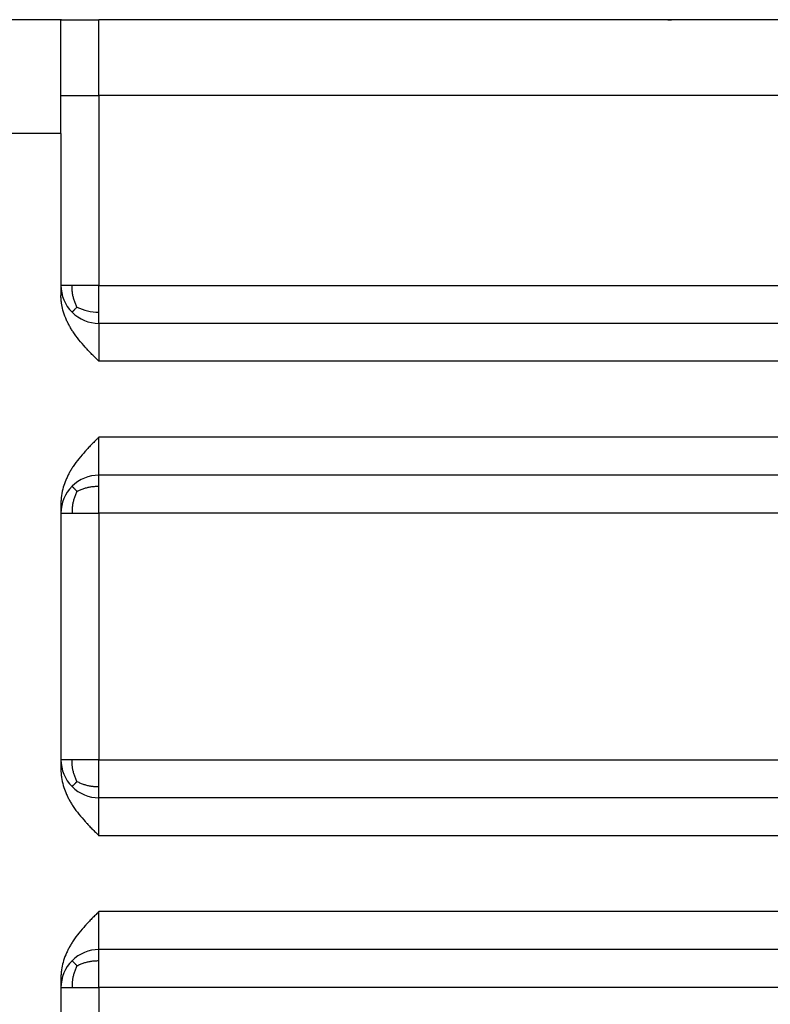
# Model space of a CAD drawing. Header units: inches. Extents: x -431 to 311, y -200 to 191.
# Tile 51 of 61: x 119 to 139, y 0 to 26. Entities that reach past the tile are written whole.
import ezdxf

# ---------------------------------------------------------------- set-up
doc = ezdxf.new("R2010")
doc.units = ezdxf.units.IN

# ---------------------------------------------------------------- blocks, each defined once
blk = doc.blocks.new('001_G23_G27_BF_B3_20W_30W_Motor_1_1__2', base_point=(70, -62.766))
at = {"color": 7, "linetype": 'Continuous'}
for p, q in [((120.015, 26.265), (117, 26.265)), ((120, 24.265), (120, 26.255)), ((120.015, 26.265), (121, 26.265)), ((136, 26.265), (121, 26.265)), ((158.5, 26.265), (136, 26.265)), ((120, 23.265), (120, 24.265)), ((120, 23.265), (120, 19.265)), ((120, 19.265), (120, 18.998)), ((155.5, 18.265), (121, 18.265)), ((155.5, 14.265), (121, 14.265)), ((120, 13.533), (120, 13.265)), ((120, 13.265), (120, 6.765)), ((120, 6.765), (120, 6.498)), ((155.5, 5.765), (121, 5.765)), ((155.5, 1.765), (121, 1.765)), ((120, 1.033), (120, 0.765)), ((120, 0.765), (120, -5.735))]:
    blk.add_line(p, q, dxfattribs=at)
at = {"color": 1, "linetype": 'Continuous'}
for p, q in [((121, 24.265), (121, 26.265)), ((120, 24.265), (121, 24.265)), ((121, 24.265), (121, 19.265)), ((158.5, 24.265), (121, 24.265)), ((120, 23.265), (117, 23.265)), ((121, 13.265), (121, 6.765)), ((121, 0.765), (121, -5.735))]:
    blk.add_line(p, q, dxfattribs=at)
at = {"color": 7, "linetype": 'Continuous'}
for centre, start, end in [((121, 19.265), -180, -135), ((121, 19.265), -135, -90), ((121, 13.265), 90, 135), ((121, 13.265), 135, 180), ((121, 6.765), -180, -135), ((121, 6.765), -135, -90), ((121, 0.765), 90, 135), ((121, 0.765), 135, 180)]:
    blk.add_arc(centre, 1, start, end, dxfattribs=at)
for points, knots in [([(120, 26.255), (120, 26.257), (120, 26.26), (120.004, 26.264), (120.009, 26.265), (120.013, 26.265), (120.015, 26.265)], [0, 0, 0, 0, 0.00457502, 0.00864893, 0.01372799, 0.02021629, 0.02021629, 0.02021629, 0.02021629]), ([(136, 26.265), (136.001, 26.265), (136.002, 26.265), (136.003, 26.266), (136.006, 26.266), (136.008, 26.266), (136.011, 26.266), (136.014, 26.266), (136.018, 26.266), (136.023, 26.266), (136.03, 26.266), (136.036, 26.266), (136.043, 26.266), (136.05, 26.266), (136.058, 26.266), (136.066, 26.266), (136.075, 26.266), (136.083, 26.266), (136.089, 26.266), (136.094, 26.266), (136.097, 26.265), (136.099, 26.265), (136.099, 26.265), (136.099, 26.265)], [0, 0, 0, 0, 0.00135088, 0.00311061, 0.00524976, 0.0077389, 0.0105486, 0.01364941, 0.0170119, 0.02316032, 0.02943797, 0.03591583, 0.0426649, 0.04975619, 0.05726069, 0.06618856, 0.07471356, 0.08280938, 0.09044967, 0.09429393, 0.09818548, 0.09838738, 0.09858927, 0.09858927, 0.09858927, 0.09858927]), ([(121, 17.265), (120.982, 17.283), (120.952, 17.314), (120.907, 17.359), (120.864, 17.402), (120.819, 17.448), (120.774, 17.494), (120.731, 17.539), (120.687, 17.586), (120.6, 17.681), (120.473, 17.829), (120.35, 17.995), (120.267, 18.124), (120.217, 18.212), (120.169, 18.304), (120.109, 18.436), (120.052, 18.602), (120.016, 18.772), (120.002, 18.9), (120.001, 18.966), (120, 18.998)], [0, 0, 0, 0, 0.076195, 0.128248, 0.192101, 0.256912, 0.321519, 0.385789, 0.444318, 0.514683, 0.773072, 1.028114, 1.131468, 1.235036, 1.332322, 1.442367, 1.668151, 1.858164, 1.962073, 2.055687, 2.055687, 2.055687, 2.055687]), ([(121, 15.265), (120.982, 15.248), (120.952, 15.217), (120.907, 15.172), (120.864, 15.129), (120.819, 15.083), (120.774, 15.037), (120.731, 14.992), (120.687, 14.945), (120.6, 14.85), (120.473, 14.702), (120.35, 14.536), (120.267, 14.407), (120.217, 14.319), (120.169, 14.227), (120.114, 14.105), (120.055, 13.939), (120.018, 13.771), (120.002, 13.632), (120.001, 13.566), (120, 13.533)], [0, 0, 0, 0, 0.076107, 0.128248, 0.1921, 0.256912, 0.321518, 0.385789, 0.444379, 0.514683, 0.773058, 1.028114, 1.131469, 1.235036, 1.33231, 1.442367, 1.636085, 1.858157, 1.958651, 2.055679, 2.055679, 2.055679, 2.055679]), ([(120, 6.498), (120.001, 6.466), (120.002, 6.4), (120.017, 6.261), (120.055, 6.091), (120.114, 5.926), (120.169, 5.804), (120.217, 5.712), (120.267, 5.624), (120.35, 5.495), (120.473, 5.329), (120.6, 5.181), (120.687, 5.086), (120.731, 5.039), (120.774, 4.994), (120.819, 4.948), (120.864, 4.902), (120.907, 4.859), (120.952, 4.814), (120.982, 4.783), (121, 4.765)], [0, 0, 0, 0, 0.093614, 0.197523, 0.419591, 0.613312, 0.723358, 0.820643, 0.924211, 1.027565, 1.282607, 1.540996, 1.611361, 1.66989, 1.73416, 1.798767, 1.863578, 1.927431, 1.979485, 2.055679, 2.055679, 2.055679, 2.055679]), ([(121, 2.765), (120.982, 2.748), (120.952, 2.717), (120.907, 2.672), (120.864, 2.629), (120.819, 2.583), (120.774, 2.537), (120.731, 2.492), (120.687, 2.445), (120.6, 2.35), (120.473, 2.202), (120.35, 2.036), (120.267, 1.907), (120.217, 1.819), (120.169, 1.727), (120.111, 1.598), (120.052, 1.432), (120.017, 1.262), (120.002, 1.131), (120.001, 1.065), (120, 1.033)], [0, 0, 0, 0, 0.076107, 0.128248, 0.1921, 0.256912, 0.321518, 0.385789, 0.444379, 0.514683, 0.773058, 1.028114, 1.131469, 1.235036, 1.33231, 1.442367, 1.658999, 1.858167, 1.962076, 2.055689, 2.055689, 2.055689, 2.055689])]:
    blk.add_open_spline(points, degree=3, knots=knots, dxfattribs=at)
at = {"color": 1, "linetype": 'Continuous'}
for points, knots in [([(120.293, 19.265), (120.251, 19.265), (120.179, 19.265), (120.094, 19.265), (120.038, 19.265), (120.013, 19.265), (120, 19.265)], [0, 0, 0, 0, 0.1243628, 0.2167728, 0.254833, 0.2928932, 0.2928932, 0.2928932, 0.2928932]), ([(121, 19.265), (120.935, 19.265), (120.807, 19.265), (120.622, 19.265), (120.452, 19.265), (120.343, 19.265), (120.293, 19.265)], [0, 0, 0, 0, 0.1950903, 0.3826835, 0.5555702, 0.7071068, 0.7071068, 0.7071068, 0.7071068]), ([(120.423, 18.694), (120.409, 18.724), (120.381, 18.785), (120.347, 18.878), (120.321, 18.97), (120.304, 19.063), (120.294, 19.162), (120.293, 19.23), (120.293, 19.265)], [0, 0, 0, 0, 0.1007964, 0.2003149, 0.2958553, 0.3887386, 0.4843943, 0.5921619, 0.5921619, 0.5921619, 0.5921619]), ([(121, 19.265), (126.726, 19.265), (138.179, 19.265), (149.656, 19.265), (155.429, 19.265), (155.476, 19.265), (155.5, 19.265)], [0, 0, 0, 0, 17.179289, 34.358579, 34.429322, 34.500075, 34.500075, 34.500075, 34.500075]), ([(121, 18.558), (121, 18.611), (121, 18.724), (121, 18.898), (121, 19.082), (121, 19.204), (121, 19.265)], [0, 0, 0, 0, 0.1573422, 0.3390121, 0.523333, 0.7071067, 0.7071067, 0.7071067, 0.7071067]), ([(120.423, 18.694), (120.415, 18.686), (120.401, 18.671), (120.38, 18.649), (120.362, 18.63), (120.345, 18.613), (120.331, 18.598), (120.319, 18.586), (120.309, 18.576), (120.302, 18.569), (120.297, 18.563), (120.294, 18.56), (120.293, 18.559), (120.293, 18.558)], [0, 0, 0, 0, 0.0325845, 0.0625656, 0.0896276, 0.113529, 0.134103, 0.1512572, 0.1649738, 0.1753093, 0.1823951, 0.1864403, 0.1877627, 0.1877627, 0.1877627, 0.1877627]), ([(120.423, 18.694), (120.513, 18.654), (120.697, 18.572), (120.898, 18.563), (121, 18.558)], [0, 0, 0, 0, 0.2927896, 0.5973846, 0.5973846, 0.5973846, 0.5973846]), ([(121, 18.265), (121, 18.277), (121, 18.301), (121, 18.355), (121, 18.441), (121, 18.515), (121, 18.558)], [0, 0, 0, 0, 0.0351058, 0.0702117, 0.163974, 0.2928933, 0.2928933, 0.2928933, 0.2928933]), ([(121, 18.265), (121, 18.258), (121, 18.243), (121, 18.196), (121, 18.105), (121, 17.958), (121, 17.771), (121, 17.584), (121, 17.413), (121, 17.315), (121, 17.265)], [0, 0, 0, 0, 0.022009, 0.044018, 0.143265, 0.292879, 0.485327, 0.706534, 0.851625, 1, 1, 1, 1]), ([(155.5, 17.265), (155.476, 17.265), (155.429, 17.265), (149.656, 17.265), (138.179, 17.265), (126.726, 17.265), (121, 17.265)], [0, 0, 0, 0, 0.070479, 0.14101, 17.3203, 34.499589, 34.499589, 34.499589, 34.499589]), ([(155.5, 15.265), (155.476, 15.265), (155.429, 15.265), (149.656, 15.265), (138.179, 15.265), (126.726, 15.265), (121, 15.265)], [0, 0, 0, 0, 0.070572, 0.141174, 17.320464, 34.499753, 34.499753, 34.499753, 34.499753]), ([(121, 14.265), (121, 14.273), (121, 14.287), (121, 14.322), (121, 14.377), (121, 14.46), (121, 14.588), (121, 14.761), (121, 14.947), (121, 15.118), (121, 15.216), (121, 15.265)], [0, 0, 0, 0, 0.021986, 0.043972, 0.103982, 0.187765, 0.292767, 0.487361, 0.706381, 0.851545, 1, 1, 1, 1]), ([(121, 13.973), (121, 14.016), (121, 14.09), (121, 14.176), (121, 14.226), (121, 14.25), (121, 14.261), (121, 14.265)], [0, 0, 0, 0, 0.1288811, 0.2226816, 0.2588554, 0.2797053, 0.2928933, 0.2928933, 0.2928933, 0.2928933]), ([(120.423, 13.837), (120.418, 13.842), (120.409, 13.852), (120.396, 13.866), (120.383, 13.879), (120.371, 13.891), (120.36, 13.903), (120.35, 13.913), (120.34, 13.923), (120.332, 13.932), (120.324, 13.94), (120.317, 13.947), (120.311, 13.953), (120.306, 13.958), (120.302, 13.963), (120.298, 13.966), (120.296, 13.969), (120.294, 13.971), (120.293, 13.972), (120.293, 13.972), (120.293, 13.973)], [0, 0, 0, 0, 0.0202023, 0.0394842, 0.0577639, 0.0749697, 0.0910403, 0.1059249, 0.1195832, 0.1319849, 0.1431106, 0.1529508, 0.1615067, 0.1687898, 0.174822, 0.1796356, 0.1832738, 0.1857908, 0.1872553, 0.1877795, 0.1877795, 0.1877795, 0.1877795]), ([(120.423, 13.837), (120.409, 13.807), (120.381, 13.746), (120.347, 13.653), (120.321, 13.561), (120.304, 13.468), (120.294, 13.369), (120.293, 13.301), (120.293, 13.265)], [0, 0, 0, 0, 0.1007964, 0.2003149, 0.2958553, 0.3887386, 0.4843943, 0.5921619, 0.5921619, 0.5921619, 0.5921619]), ([(120.423, 13.837), (120.453, 13.852), (120.512, 13.88), (120.604, 13.914), (120.696, 13.941), (120.791, 13.96), (120.892, 13.971), (120.962, 13.972), (121, 13.973)], [0, 0, 0, 0, 0.0993274, 0.1979087, 0.2933298, 0.3872954, 0.4857393, 0.5986277, 0.5986277, 0.5986277, 0.5986277]), ([(121, 13.265), (121, 13.329), (121, 13.451), (121, 13.634), (121, 13.807), (121, 13.92), (121, 13.973)], [0, 0, 0, 0, 0.1890417, 0.3680946, 0.5497912, 0.7071067, 0.7071067, 0.7071067, 0.7071067]), ([(120, 13.265), (120.013, 13.265), (120.038, 13.265), (120.094, 13.265), (120.179, 13.265), (120.251, 13.265), (120.293, 13.265)], [0, 0, 0, 0, 0.0380602, 0.0761205, 0.1685304, 0.2928932, 0.2928932, 0.2928932, 0.2928932]), ([(120.293, 13.265), (120.343, 13.265), (120.452, 13.265), (120.622, 13.265), (120.807, 13.265), (120.935, 13.265), (121, 13.265)], [0, 0, 0, 0, 0.1515365, 0.3244233, 0.5120164, 0.7071068, 0.7071068, 0.7071068, 0.7071068]), ([(155.5, 13.265), (155.477, 13.265), (155.429, 13.265), (149.656, 13.265), (138.179, 13.265), (126.726, 13.265), (121, 13.265)], [0, 0, 0, 0, 0.070953, 0.141853, 17.321142, 34.500431, 34.500431, 34.500431, 34.500431]), ([(120.293, 6.765), (120.251, 6.765), (120.179, 6.765), (120.094, 6.765), (120.038, 6.765), (120.013, 6.765), (120, 6.765)], [0, 0, 0, 0, 0.1243628, 0.2167728, 0.254833, 0.2928932, 0.2928932, 0.2928932, 0.2928932]), ([(121, 6.765), (120.935, 6.765), (120.807, 6.765), (120.622, 6.765), (120.452, 6.765), (120.343, 6.765), (120.293, 6.765)], [0, 0, 0, 0, 0.1950903, 0.3826835, 0.5555702, 0.7071068, 0.7071068, 0.7071068, 0.7071068]), ([(120.423, 6.194), (120.409, 6.224), (120.381, 6.285), (120.347, 6.378), (120.321, 6.47), (120.304, 6.563), (120.294, 6.662), (120.293, 6.73), (120.293, 6.765)], [0, 0, 0, 0, 0.1007964, 0.2003149, 0.2958554, 0.3887386, 0.4843943, 0.5921619, 0.5921619, 0.5921619, 0.5921619]), ([(121, 6.765), (126.726, 6.765), (138.179, 6.765), (149.656, 6.765), (155.429, 6.765), (155.476, 6.765), (155.5, 6.765)], [0, 0, 0, 0, 17.179289, 34.358579, 34.429322, 34.500075, 34.500075, 34.500075, 34.500075]), ([(121, 6.058), (121, 6.111), (121, 6.224), (121, 6.398), (121, 6.581), (121, 6.704), (121, 6.765)], [0, 0, 0, 0, 0.1573454, 0.3390121, 0.5230389, 0.7071067, 0.7071067, 0.7071067, 0.7071067]), ([(120.423, 6.194), (120.418, 6.189), (120.409, 6.179), (120.396, 6.165), (120.383, 6.152), (120.371, 6.14), (120.36, 6.128), (120.35, 6.118), (120.34, 6.108), (120.332, 6.099), (120.324, 6.091), (120.317, 6.084), (120.311, 6.078), (120.306, 6.073), (120.302, 6.068), (120.298, 6.065), (120.296, 6.062), (120.294, 6.06), (120.293, 6.059), (120.293, 6.059), (120.293, 6.058)], [0, 0, 0, 0, 0.0202022, 0.0394842, 0.0577639, 0.0749696, 0.0910402, 0.1059249, 0.1195831, 0.1319848, 0.1431105, 0.1529507, 0.1615066, 0.1687897, 0.1748219, 0.1796355, 0.1832737, 0.1857907, 0.1872552, 0.1877794, 0.1877794, 0.1877794, 0.1877794]), ([(120.423, 6.194), (120.453, 6.179), (120.512, 6.151), (120.604, 6.117), (120.696, 6.09), (120.791, 6.071), (120.892, 6.06), (120.962, 6.059), (121, 6.058)], [0, 0, 0, 0, 0.0993274, 0.1979088, 0.2933298, 0.3872955, 0.4857395, 0.5986279, 0.5986279, 0.5986279, 0.5986279]), ([(121, 5.765), (121, 5.777), (121, 5.801), (121, 5.855), (121, 5.941), (121, 6.015), (121, 6.058)], [0, 0, 0, 0, 0.0351058, 0.0702117, 0.1639747, 0.2928933, 0.2928933, 0.2928933, 0.2928933]), ([(121, 4.765), (121, 4.815), (121, 4.913), (121, 5.085), (121, 5.271), (121, 5.459), (121, 5.606), (121, 5.696), (121, 5.743), (121, 5.758), (121, 5.765)], [0, 0, 0, 0, 0.148374, 0.293463, 0.515939, 0.707119, 0.857188, 0.955981, 0.97799, 1, 1, 1, 1]), ([(155.5, 4.765), (155.476, 4.765), (155.429, 4.765), (149.656, 4.765), (138.179, 4.765), (126.726, 4.765), (121, 4.765)], [0, 0, 0, 0, 0.070479, 0.14101, 17.3203, 34.499589, 34.499589, 34.499589, 34.499589]), ([(121, 1.765), (121, 1.773), (121, 1.787), (121, 1.822), (121, 1.877), (121, 1.96), (121, 2.088), (121, 2.261), (121, 2.447), (121, 2.618), (121, 2.716), (121, 2.765)], [0, 0, 0, 0, 0.0219862, 0.0439724, 0.1034493, 0.1872907, 0.2927665, 0.4865513, 0.7063809, 0.8515455, 1, 1, 1, 1]), ([(155.5, 2.765), (155.476, 2.765), (155.429, 2.765), (149.656, 2.765), (138.179, 2.765), (126.726, 2.765), (121, 2.765)], [0, 0, 0, 0, 0.070572, 0.141174, 17.320464, 34.499753, 34.499753, 34.499753, 34.499753]), ([(121, 1.473), (121, 1.516), (121, 1.59), (121, 1.676), (121, 1.726), (121, 1.75), (121, 1.761), (121, 1.765)], [0, 0, 0, 0, 0.1288817, 0.2226816, 0.2588554, 0.2797053, 0.2928933, 0.2928933, 0.2928933, 0.2928933]), ([(120.423, 1.337), (120.418, 1.342), (120.409, 1.352), (120.396, 1.366), (120.383, 1.379), (120.371, 1.391), (120.36, 1.403), (120.35, 1.413), (120.34, 1.423), (120.332, 1.432), (120.324, 1.44), (120.317, 1.447), (120.311, 1.453), (120.306, 1.458), (120.302, 1.463), (120.298, 1.466), (120.296, 1.469), (120.294, 1.471), (120.293, 1.472), (120.293, 1.472), (120.293, 1.473)], [0, 0, 0, 0, 0.0202023, 0.0394842, 0.0577639, 0.0749697, 0.0910403, 0.1059249, 0.1195832, 0.1319849, 0.1431106, 0.1529508, 0.1615067, 0.1687898, 0.174822, 0.1796356, 0.1832738, 0.1857908, 0.1872553, 0.1877795, 0.1877795, 0.1877795, 0.1877795]), ([(120.423, 1.337), (120.409, 1.307), (120.381, 1.246), (120.347, 1.153), (120.321, 1.061), (120.304, 0.968), (120.294, 0.869), (120.293, 0.801), (120.293, 0.765)], [0, 0, 0, 0, 0.1007964, 0.2003149, 0.2958553, 0.3887386, 0.4843943, 0.5921619, 0.5921619, 0.5921619, 0.5921619]), ([(120.423, 1.337), (120.453, 1.352), (120.512, 1.38), (120.604, 1.414), (120.696, 1.441), (120.791, 1.46), (120.892, 1.471), (120.962, 1.472), (121, 1.473)], [0, 0, 0, 0, 0.0993274, 0.1979087, 0.2933298, 0.3872954, 0.4857393, 0.5986277, 0.5986277, 0.5986277, 0.5986277]), ([(121, 0.765), (121, 0.828), (121, 0.951), (121, 1.134), (121, 1.307), (121, 1.42), (121, 1.473)], [0, 0, 0, 0, 0.1889546, 0.3680946, 0.5497892, 0.7071067, 0.7071067, 0.7071067, 0.7071067]), ([(120, 0.765), (120.013, 0.765), (120.038, 0.765), (120.094, 0.765), (120.179, 0.765), (120.251, 0.765), (120.293, 0.765)], [0, 0, 0, 0, 0.0380602, 0.0761205, 0.1685304, 0.2928932, 0.2928932, 0.2928932, 0.2928932]), ([(120.293, 0.765), (120.343, 0.765), (120.452, 0.765), (120.622, 0.765), (120.807, 0.765), (120.935, 0.765), (121, 0.765)], [0, 0, 0, 0, 0.1515365, 0.3244233, 0.5120164, 0.7071068, 0.7071068, 0.7071068, 0.7071068]), ([(155.5, 0.765), (155.477, 0.765), (155.429, 0.765), (149.656, 0.765), (138.179, 0.765), (126.726, 0.765), (121, 0.765)], [0, 0, 0, 0, 0.070953, 0.141853, 17.321142, 34.500431, 34.500431, 34.500431, 34.500431])]:
    blk.add_open_spline(points, degree=3, knots=knots, dxfattribs=at)
blk = doc.blocks.new('Rcksicht1', base_point=(190.5, 0))
blk.add_blockref('001_G23_G27_BF_B3_20W_30W_Motor_1_1__2', (70, -62.766))

msp = doc.modelspace()

# ---------------------------------------------------------------- block references
msp.add_blockref('Rcksicht1', (190.5, 0))

doc.saveas('drawing.dxf')
